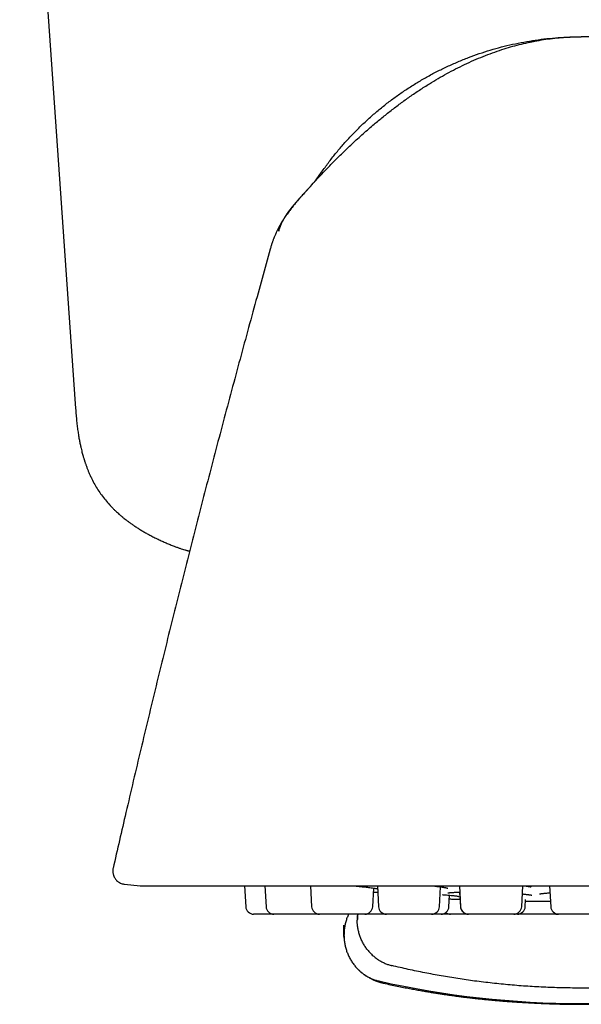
# Model space of a CAD drawing. Header units: millimetres. Extents: x 8 to 692, y 12 to 803.
# Tile 4 of 66: x 371 to 393, y 288 to 326. Entities that reach past the tile are written whole.
import ezdxf

# ---------------------------------------------------------------- set-up
doc = ezdxf.new("R2010")
doc.units = ezdxf.units.MM

msp = doc.modelspace()

# ---------------------------------------------------------------- linework, layer by layer
at = {"color": 7, "linetype": 'Continuous', "lineweight": 30}
for p, q in [((371.383, 341.15), (373.503, 310.829)), ((392.681, 324.939), (392.681, 324.939)), ((392.681, 324.939), (392.681, 324.939)), ((392.681, 324.939), (392.681, 324.939)), ((382.374, 319.221), (382.374, 319.221)), ((374.925, 293.385), (374.926, 293.385)), ((375.361, 292.776), (375.952, 292.714)), ((375.984, 292.712), (392.681, 292.712)), ((379.914, 292.712), (379.955, 291.923)), ((380.683, 292.712), (380.724, 291.923)), ((382.412, 292.712), (382.453, 291.923)), ((384.77, 291.923), (384.807, 292.627)), ((384.947, 292.712), (384.988, 291.923)), ((387.305, 291.923), (387.345, 292.677)), ((388.062, 292.712), (388.103, 291.923)), ((390.421, 291.923), (390.462, 292.712)), ((391.481, 292.712), (391.523, 291.923)), ((392.681, 292.712), (409.379, 292.712)), ((387.663, 291.923), (387.686, 292.358)), ((388.066, 292.475), (388.095, 291.923)), ((390.556, 291.923), (390.57, 292.193)), ((390.917, 292.131), (391.512, 292.131)), ((381.973, 291.639), (380.255, 291.639)), ((382.231, 291.639), (380.513, 291.639)), ((382.742, 291.639), (381.024, 291.639)), ((383.494, 291.639), (381.776, 291.639)), ((382.742, 291.639), (382.747, 291.639)), ((384.471, 291.639), (382.753, 291.639)), ((385.65, 291.639), (383.932, 291.639)), ((385.838, 291.639), (384.12, 291.639)), ((387.006, 291.639), (385.288, 291.639)), ((387.364, 291.639), (385.646, 291.639)), ((388.507, 291.639), (386.789, 291.639)), ((389.445, 291.639), (387.727, 291.639)), ((388.399, 291.639), (388.395, 291.639)), ((390.121, 291.639), (388.403, 291.639)), ((388.54, 291.639), (388.536, 291.639)), ((390.256, 291.639), (388.538, 291.639)), ((388.65, 291.639), (388.646, 291.639)), ((389.471, 291.639), (389.467, 291.639)), ((389.729, 291.639), (389.725, 291.639)), ((389.8, 291.639), (389.796, 291.639)), ((389.865, 291.639), (389.861, 291.639)), ((391.718, 291.639), (390, 291.639)), ((390.056, 291.639), (390.052, 291.639)), ((391.811, 291.639), (391.817, 291.639)), ((393.54, 291.639), (391.822, 291.639)), ((383.681, 290.846), (383.681, 291.219)), ((384.194, 291.442), (384.193, 291.44)), ((383.681, 290.789), (383.681, 290.848)), ((383.681, 290.789), (383.681, 290.783)), ((383.681, 290.783), (383.681, 290.751)), ((383.681, 290.751), (383.681, 290.75)), ((392.681, 288.218), (392.681, 288.218))]:
    msp.add_line(p, q, dxfattribs=at)
at = {"color": 7, "linetype": 'Continuous', "lineweight": 30, "flags": 128}
msp.add_lwpolyline([(391.718, 291.639), (391.756, 291.641), (391.77, 291.644)], dxfattribs=at)
at = {"color": 7, "linetype": 'Continuous', "lineweight": 30}
for centre, radius, start, end in [((375.984, 293.012), 0.3, 264, 270), ((380.255, 291.939), 0.3, 183, 270), ((381.024, 291.939), 0.3, 183, 270), ((382.753, 291.939), 0.3, 183, 270), ((384.471, 291.939), 0.3, 270, 357), ((385.288, 291.939), 0.3, 183, 270), ((387.006, 291.939), 0.3, 270, 357), ((387.364, 291.939), 0.3, 270, 357), ((388.395, 291.939), 0.3, 183, 270), ((388.403, 291.939), 0.3, 183, 270), ((390.121, 291.939), 0.3, 270, 357), ((390.256, 291.939), 0.3, 270, 357), ((392.682, 422.119), 130, 269.06787, 269.21585), ((390.917, 293.131), 1, 269.2159, 270), ((391.822, 291.939), 0.3, 183, 270), ((387.727, 291.939), 0.3, 232.6736, 270), ((392.681, 323.215), 34.966, 257.3053, 270), ((392.681, 323.215), 34.966, 270, 282.6947)]:
    msp.add_arc(centre, radius, start, end, dxfattribs=at)
for points, knots in [([(382.373, 319.22), (382.498, 319.359), (382.75, 319.635), (383.138, 320.041), (383.535, 320.44), (383.94, 320.831), (384.354, 321.212), (384.748, 321.557), (385.12, 321.866), (385.467, 322.142), (385.82, 322.409), (386.181, 322.669), (386.548, 322.918), (386.905, 323.147), (387.249, 323.354), (387.579, 323.541), (387.915, 323.719), (388.256, 323.888), (388.602, 324.047), (388.954, 324.194), (389.31, 324.33), (389.658, 324.45), (389.998, 324.554), (390.329, 324.644), (390.662, 324.722), (390.999, 324.789), (391.335, 324.844), (391.672, 324.886), (392.007, 324.916), (392.344, 324.935), (392.569, 324.938), (392.681, 324.939)], [0, 0, 0, 0, 0.0466642, 0.0933318, 0.14001, 0.1866981, 0.2333826, 0.2800544, 0.3167147, 0.3533675, 0.3900179, 0.4266737, 0.4633385, 0.5000055, 0.5312555, 0.5625063, 0.5937603, 0.6250135, 0.6562628, 0.6875095, 0.7187588, 0.7500127, 0.778015, 0.8060135, 0.8340086, 0.8620039, 0.8900027, 0.9175028, 0.9450025, 0.9725013, 1, 1, 1, 1]), ([(382.63, 319.501), (382.647, 319.527), (382.742, 319.676), (382.928, 319.94), (383.189, 320.291), (383.464, 320.632), (383.75, 320.963), (384.049, 321.283), (384.359, 321.592), (384.68, 321.889), (385.012, 322.174), (385.354, 322.448), (385.706, 322.708), (386.067, 322.956), (386.437, 323.19), (386.815, 323.411), (387.201, 323.618), (387.594, 323.81), (387.994, 323.988), (388.4, 324.152), (388.811, 324.301), (389.228, 324.434), (389.65, 324.553), (390.075, 324.655), (390.504, 324.742), (390.936, 324.814), (391.37, 324.87), (391.806, 324.909), (392.135, 324.93), (392.318, 324.933), (392.355, 324.933)], [0, 0, 0, 0, 0.007949, 0.045738, 0.083528, 0.121318, 0.159107, 0.196894, 0.234681, 0.272468, 0.310254, 0.348041, 0.385827, 0.423613, 0.461397, 0.499182, 0.536966, 0.574751, 0.612537, 0.650322, 0.688108, 0.725893, 0.763679, 0.801466, 0.839255, 0.877044, 0.914834, 0.952623, 0.990413, 1, 1, 1, 1]), ([(390.767, 324.741), (390.791, 324.746), (390.837, 324.757), (390.883, 324.765), (390.906, 324.768)], [0, 0, 0, 0, 0.522816, 1, 1, 1, 1]), ([(392.346, 324.933), (392.346, 324.933), (392.362, 324.933), (392.388, 324.934), (392.427, 324.935), (392.462, 324.936), (392.497, 324.937), (392.529, 324.938), (392.56, 324.938), (392.588, 324.939), (392.609, 324.939), (392.619, 324.939), (392.62, 324.939)], [0, 0, 0, 0, 0.002398, 0.088971, 0.18513, 0.291125, 0.407146, 0.533334, 0.667274, 0.811214, 0.96522, 1, 1, 1, 1]), ([(402.99, 319.22), (402.864, 319.359), (402.612, 319.635), (402.224, 320.041), (401.828, 320.44), (401.423, 320.831), (401.008, 321.212), (400.614, 321.557), (400.243, 321.866), (399.896, 322.142), (399.542, 322.409), (399.182, 322.669), (398.814, 322.918), (398.458, 323.147), (398.114, 323.354), (397.783, 323.541), (397.448, 323.719), (397.106, 323.888), (396.76, 324.047), (396.409, 324.194), (396.052, 324.33), (395.704, 324.45), (395.364, 324.554), (395.033, 324.644), (394.7, 324.722), (394.364, 324.789), (394.027, 324.844), (393.691, 324.886), (393.355, 324.916), (393.018, 324.935), (392.794, 324.938), (392.681, 324.939)], [0, 0, 0, 0, 0.046664, 0.093332, 0.14001, 0.186698, 0.233383, 0.280054, 0.316715, 0.353368, 0.390018, 0.426674, 0.463338, 0.500005, 0.531255, 0.562506, 0.59376, 0.625013, 0.656263, 0.687509, 0.718759, 0.750013, 0.778015, 0.806013, 0.834009, 0.862004, 0.890003, 0.917503, 0.945003, 0.972501, 1, 1, 1, 1]), ([(382.614, 319.483), (382.615, 319.485), (382.619, 319.491), (382.626, 319.502), (382.637, 319.518), (382.648, 319.535), (382.659, 319.551), (382.671, 319.569), (382.682, 319.586), (382.69, 319.599), (382.698, 319.61), (382.706, 319.623), (382.716, 319.637), (382.725, 319.651), (382.734, 319.664), (382.741, 319.676), (382.749, 319.687), (382.755, 319.697), (382.761, 319.706), (382.765, 319.714), (382.769, 319.72), (382.771, 319.725), (382.773, 319.729), (382.774, 319.731), (382.774, 319.732), (382.773, 319.732), (382.771, 319.73), (382.768, 319.727), (382.763, 319.721), (382.755, 319.711), (382.745, 319.697), (382.733, 319.681), (382.719, 319.661), (382.706, 319.643), (382.695, 319.628), (382.688, 319.617), (382.68, 319.606), (382.672, 319.595), (382.664, 319.583), (382.656, 319.572), (382.65, 319.564), (382.646, 319.558), (382.643, 319.554), (382.641, 319.55), (382.637, 319.545), (382.631, 319.537), (382.625, 319.527), (382.617, 319.517), (382.61, 319.505), (382.602, 319.494), (382.594, 319.483), (382.586, 319.472), (382.579, 319.461), (382.572, 319.451), (382.565, 319.441), (382.559, 319.431), (382.553, 319.422), (382.547, 319.414), (382.542, 319.407), (382.54, 319.403), (382.539, 319.402)], [0, 0, 0, 0, 0.0016198, 0.0053446, 0.0080066, 0.010456, 0.013198, 0.0161707, 0.0190483, 0.0225683, 0.0259386, 0.0299072, 0.0377111, 0.047278, 0.0586567, 0.0718757, 0.0869533, 0.1049891, 0.1251392, 0.1474108, 0.1718091, 0.1983382, 0.2270011, 0.2559828, 0.2856427, 0.3142811, 0.3418887, 0.3684676, 0.4061201, 0.4415091, 0.4746459, 0.5055442, 0.5342211, 0.560698, 0.5706576, 0.580273, 0.5895466, 0.5984808, 0.6070786, 0.6147443, 0.6204165, 0.6245767, 0.6275027, 0.6304116, 0.6334465, 0.6432268, 0.6541309, 0.6661631, 0.6840495, 0.7039694, 0.7259267, 0.7499242, 0.7765166, 0.8052373, 0.8360875, 0.8690685, 0.9041811, 0.9414259, 0.9808036, 1, 1, 1, 1]), ([(382.373, 319.221), (382.372, 319.22), (382.368, 319.215), (382.356, 319.202), (382.339, 319.183), (382.322, 319.164), (382.306, 319.147), (382.292, 319.131), (382.279, 319.117), (382.269, 319.106), (382.261, 319.098), (382.251, 319.087), (382.24, 319.074), (382.226, 319.06), (382.211, 319.042), (382.191, 319.021), (382.167, 318.994), (382.139, 318.963), (382.112, 318.933), (382.089, 318.908), (382.07, 318.886), (382.048, 318.861), (382.019, 318.829), (381.985, 318.789), (381.944, 318.741), (381.899, 318.689), (381.853, 318.634), (381.806, 318.578), (381.759, 318.52), (381.708, 318.457), (381.655, 318.388), (381.599, 318.314), (381.548, 318.245), (381.503, 318.183), (381.466, 318.13), (381.436, 318.084), (381.411, 318.047), (381.388, 318.012), (381.365, 317.976), (381.34, 317.935), (381.314, 317.892), (381.286, 317.845), (381.254, 317.789), (381.218, 317.723), (381.178, 317.647), (381.135, 317.56), (381.091, 317.463), (381.055, 317.38), (381.035, 317.329), (381.029, 317.314)], [0, 0, 0, 0, 0.000804, 0.006301, 0.019353, 0.036091, 0.057074, 0.082583, 0.112775, 0.147745, 0.177478, 0.204395, 0.228368, 0.249489, 0.267891, 0.287378, 0.30359, 0.317648, 0.331225, 0.339342, 0.348166, 0.358402, 0.371004, 0.387048, 0.406179, 0.428507, 0.450116, 0.473785, 0.49702, 0.519411, 0.548156, 0.575937, 0.603126, 0.626268, 0.647549, 0.665159, 0.679103, 0.690947, 0.70513, 0.721972, 0.737399, 0.757446, 0.782226, 0.811809, 0.846254, 0.885619, 0.929961, 0.979334, 1, 1, 1, 1]), ([(382.373, 319.221), (382.373, 319.221), (382.373, 319.221), (382.373, 319.22), (382.373, 319.22), (382.373, 319.22)], [0, 0, 0, 0, 0.1455729, 0.5970173, 1, 1, 1, 1]), ([(382.374, 319.221), (382.374, 319.221), (382.374, 319.221), (382.374, 319.221), (382.374, 319.221), (382.374, 319.221), (382.374, 319.221), (382.374, 319.221), (382.374, 319.221), (382.374, 319.221), (382.374, 319.221), (382.374, 319.222), (382.374, 319.222)], [0, 0, 0, 0, 0.083001, 0.288281, 0.500712, 0.556143, 0.598998, 0.641853, 0.684708, 0.727564, 0.770419, 1, 1, 1, 1]), ([(382.197, 319.027), (382.179, 319.008), (382.14, 318.965), (382.077, 318.897), (382.007, 318.82), (381.943, 318.75), (381.886, 318.686), (381.837, 318.63), (381.787, 318.571), (381.738, 318.513), (381.693, 318.458), (381.654, 318.408), (381.62, 318.364), (381.593, 318.328), (381.572, 318.3), (381.555, 318.276), (381.539, 318.254), (381.525, 318.232), (381.511, 318.213), (381.499, 318.194), (381.487, 318.176), (381.476, 318.159), (381.465, 318.142), (381.455, 318.126), (381.445, 318.111), (381.436, 318.096), (381.428, 318.082), (381.42, 318.066), (381.413, 318.054), (381.41, 318.046), (381.411, 318.046), (381.411, 318.046)], [0, 0, 0, 0, 0.036003, 0.081311, 0.129084, 0.179014, 0.212846, 0.247558, 0.283129, 0.31941, 0.352671, 0.381205, 0.407928, 0.428622, 0.443818, 0.456958, 0.468912, 0.481626, 0.496793, 0.515359, 0.537846, 0.56455, 0.595646, 0.631241, 0.671407, 0.716191, 0.765625, 0.817147, 0.895777, 0.969755, 1, 1, 1, 1]), ([(382.149, 318.97), (382.129, 318.947), (382.104, 318.92), (382.08, 318.892), (382.076, 318.887)], [0, 0, 0, 0, 0.832202, 1, 1, 1, 1]), ([(381.205, 317.558), (381.213, 317.587), (381.232, 317.648), (381.268, 317.744), (381.313, 317.85), (381.37, 317.965), (381.429, 318.07), (381.472, 318.135), (381.489, 318.16)], [0, 0, 0, 0, 0.134253, 0.28729, 0.459771, 0.651614, 0.863047, 1, 1, 1, 1]), ([(381.511, 318.198), (381.511, 318.198), (381.511, 318.199), (381.51, 318.198), (381.508, 318.195), (381.505, 318.191), (381.502, 318.185), (381.497, 318.178), (381.492, 318.172), (381.488, 318.166), (381.486, 318.162), (381.484, 318.159), (381.483, 318.157), (381.482, 318.156), (381.481, 318.155), (381.481, 318.154), (381.48, 318.153), (381.478, 318.151), (381.477, 318.149), (381.476, 318.147), (381.474, 318.145), (381.473, 318.142), (381.471, 318.14), (381.47, 318.139), (381.47, 318.138), (381.469, 318.137), (381.469, 318.138), (381.469, 318.138)], [0, 0, 0, 0, 0.037916, 0.187318, 0.317007, 0.427065, 0.517613, 0.580996, 0.629862, 0.648974, 0.662927, 0.667771, 0.671367, 0.672808, 0.67411, 0.675387, 0.676758, 0.680126, 0.687476, 0.698035, 0.717387, 0.742908, 0.78664, 0.841528, 0.907606, 0.994918, 1, 1, 1, 1]), ([(381.292, 317.822), (381.292, 317.822), (381.292, 317.822), (381.291, 317.821), (381.29, 317.817), (381.287, 317.812), (381.284, 317.805), (381.28, 317.797), (381.277, 317.787), (381.273, 317.779), (381.27, 317.772), (381.267, 317.764), (381.263, 317.754), (381.259, 317.745), (381.253, 317.73), (381.246, 317.71), (381.238, 317.688), (381.231, 317.669), (381.226, 317.653), (381.22, 317.636), (381.214, 317.622), (381.207, 317.611), (381.201, 317.604), (381.197, 317.601), (381.195, 317.603), (381.196, 317.608), (381.199, 317.617), (381.204, 317.629), (381.21, 317.643), (381.215, 317.655), (381.22, 317.666), (381.225, 317.677), (381.229, 317.688), (381.233, 317.697), (381.237, 317.707), (381.24, 317.716), (381.244, 317.724), (381.247, 317.731), (381.249, 317.737), (381.252, 317.743), (381.257, 317.755), (381.265, 317.77), (381.275, 317.792), (381.284, 317.81), (381.29, 317.823), (381.297, 317.837), (381.304, 317.851), (381.31, 317.862), (381.314, 317.869), (381.316, 317.873), (381.317, 317.875), (381.317, 317.876), (381.318, 317.876), (381.318, 317.878), (381.319, 317.879), (381.321, 317.883), (381.323, 317.887), (381.326, 317.893), (381.33, 317.9), (381.334, 317.907), (381.338, 317.915), (381.341, 317.922), (381.345, 317.93), (381.349, 317.936), (381.351, 317.941), (381.353, 317.946), (381.355, 317.95), (381.357, 317.955), (381.359, 317.958), (381.361, 317.961), (381.362, 317.964), (381.362, 317.965), (381.362, 317.966), (381.362, 317.966), (381.361, 317.965), (381.361, 317.965)], [0, 0, 0, 0, 0.0117985, 0.0315444, 0.048797, 0.063565, 0.0758632, 0.0858566, 0.0933889, 0.0963993, 0.0988188, 0.1007362, 0.1024705, 0.1050872, 0.1088418, 0.1192334, 0.1315257, 0.1456896, 0.1617976, 0.1798996, 0.2087539, 0.2389427, 0.2702166, 0.3025934, 0.3360864, 0.3688418, 0.4026108, 0.4373635, 0.470807, 0.5015089, 0.5294687, 0.5546879, 0.5771697, 0.5969172, 0.613934, 0.6282248, 0.6397966, 0.6466982, 0.6520866, 0.6559813, 0.6589175, 0.6690681, 0.6769197, 0.6801246, 0.6829682, 0.6855932, 0.6881779, 0.6909077, 0.6923801, 0.69315, 0.6933343, 0.6935064, 0.6936756, 0.6938518, 0.6942563, 0.6947694, 0.6971378, 0.7008908, 0.7081265, 0.717944, 0.7303562, 0.7453681, 0.7629823, 0.7831996, 0.7959212, 0.809493, 0.8239148, 0.8392208, 0.856455, 0.8761111, 0.8981926, 0.9252249, 0.9551875, 0.9880853, 1, 1, 1, 1]), ([(381.204, 317.557), (381.206, 317.565), (381.21, 317.579), (381.217, 317.6), (381.223, 317.619), (381.228, 317.635), (381.232, 317.647), (381.235, 317.658), (381.239, 317.668), (381.243, 317.68), (381.247, 317.69), (381.25, 317.699), (381.254, 317.709), (381.257, 317.72), (381.264, 317.738), (381.272, 317.762), (381.28, 317.785), (381.286, 317.8), (381.289, 317.81), (381.291, 317.816), (381.292, 317.82), (381.292, 317.821), (381.293, 317.822)], [0, 0, 0, 0, 0.06067, 0.110227, 0.148872, 0.16859, 0.183955, 0.193287, 0.200725, 0.209048, 0.218743, 0.228846, 0.241645, 0.271818, 0.309401, 0.417549, 0.53432, 0.660043, 0.739898, 0.823141, 0.909825, 1, 1, 1, 1]), ([(381.027, 317.314), (381.024, 317.306), (381.014, 317.283), (380.999, 317.244), (380.982, 317.197), (380.967, 317.154), (380.953, 317.115), (380.943, 317.082), (380.932, 317.049), (380.921, 317.015), (380.911, 316.98), (380.897, 316.933), (380.887, 316.898), (380.88, 316.875)], [0, 0, 0, 0, 0.097638, 0.251409, 0.390545, 0.512723, 0.580331, 0.641923, 0.699359, 0.755532, 0.812744, 0.872329, 1, 1, 1, 1]), ([(380.886, 316.877), (380.679, 316.133), (380.251, 314.595), (379.616, 312.261), (378.979, 309.875), (378.355, 307.485), (377.741, 305.093), (377.14, 302.697), (376.551, 300.299), (375.974, 297.898), (375.431, 295.593), (375.087, 294.088), (374.926, 293.385)], [0, 0, 0, 0, 0.09559, 0.197465, 0.299345, 0.401228, 0.503115, 0.605006, 0.706902, 0.808801, 0.910705, 1, 1, 1, 1]), ([(373.501, 310.829), (373.507, 310.746), (373.519, 310.586), (373.541, 310.354), (373.565, 310.138), (373.592, 309.939), (373.621, 309.756), (373.651, 309.591), (373.68, 309.448), (373.707, 309.326), (373.732, 309.223), (373.755, 309.134), (373.776, 309.058), (373.794, 308.994), (373.809, 308.944), (373.821, 308.907), (373.828, 308.882), (373.834, 308.865), (373.839, 308.85), (373.846, 308.829), (373.855, 308.799), (373.869, 308.759), (373.885, 308.712), (373.903, 308.662), (373.928, 308.593), (373.963, 308.505), (374.008, 308.395), (374.059, 308.278), (374.132, 308.127), (374.227, 307.947), (374.349, 307.743), (374.483, 307.546), (374.629, 307.356), (374.759, 307.207), (374.865, 307.094), (374.943, 307.016), (375.018, 306.944), (375.086, 306.881), (375.144, 306.829), (375.19, 306.789), (375.224, 306.76), (375.248, 306.74), (375.268, 306.723), (375.289, 306.706), (375.315, 306.685), (375.36, 306.649), (375.423, 306.599), (375.506, 306.536), (375.599, 306.469), (375.701, 306.397), (375.811, 306.323), (375.931, 306.248), (376.056, 306.172), (376.185, 306.097), (376.324, 306.021), (376.472, 305.944), (376.629, 305.867), (376.784, 305.794), (376.938, 305.726), (377.089, 305.663), (377.228, 305.609), (377.351, 305.563), (377.456, 305.526), (377.552, 305.495), (377.625, 305.473), (377.679, 305.457), (377.713, 305.447), (377.738, 305.44), (377.755, 305.436), (377.767, 305.433), (377.784, 305.428), (377.804, 305.423), (377.82, 305.419), (377.827, 305.417)], [0, 0, 0, 0, 0.033009, 0.064023, 0.092928, 0.119678, 0.144232, 0.166563, 0.186651, 0.202377, 0.21637, 0.228625, 0.239139, 0.247907, 0.254928, 0.259936, 0.263393, 0.265302, 0.267099, 0.269951, 0.273861, 0.279819, 0.28658, 0.293733, 0.301278, 0.315734, 0.331458, 0.348451, 0.366706, 0.398146, 0.429744, 0.461371, 0.493096, 0.525019, 0.539984, 0.554976, 0.569091, 0.581347, 0.591726, 0.600217, 0.605558, 0.609726, 0.612723, 0.615926, 0.620471, 0.626357, 0.63882, 0.652727, 0.667986, 0.684573, 0.702451, 0.721215, 0.741035, 0.761011, 0.780881, 0.804338, 0.827506, 0.850298, 0.872639, 0.894479, 0.915654, 0.932154, 0.94709, 0.960573, 0.972712, 0.97831, 0.983459, 0.987197, 0.989279, 0.990469, 0.992693, 0.996908, 1, 1, 1, 1]), ([(374.926, 293.389), (374.922, 293.368), (374.914, 293.326), (374.912, 293.264), (374.916, 293.206), (374.926, 293.154), (374.94, 293.109), (374.955, 293.072), (374.97, 293.04), (374.99, 293.006), (375.018, 292.965), (375.061, 292.916), (375.114, 292.871), (375.173, 292.833), (375.236, 292.804), (375.3, 292.784), (375.343, 292.779), (375.362, 292.777)], [0, 0, 0, 0, 0.076912, 0.150162, 0.218444, 0.280657, 0.33595, 0.383713, 0.423543, 0.46035, 0.522214, 0.59898, 0.689667, 0.765765, 0.847488, 0.933348, 1, 1, 1, 1]), ([(384.05, 292.712), (384.062, 292.711), (384.113, 292.707), (384.201, 292.698), (384.312, 292.687), (384.419, 292.676), (384.521, 292.664), (384.618, 292.653), (384.708, 292.641), (384.784, 292.631), (384.847, 292.622), (384.896, 292.614), (384.931, 292.608), (384.948, 292.605), (384.952, 292.604)], [0, 0, 0, 0, 0.02947, 0.130963, 0.232864, 0.335248, 0.438166, 0.541643, 0.645692, 0.750318, 0.829181, 0.905778, 0.976388, 1, 1, 1, 1]), ([(387.055, 292.712), (387.077, 292.71), (387.13, 292.704), (387.206, 292.695), (387.281, 292.686), (387.346, 292.677), (387.402, 292.668), (387.449, 292.661), (387.491, 292.653), (387.529, 292.646), (387.564, 292.639), (387.59, 292.633), (387.607, 292.628), (387.618, 292.625), (387.625, 292.623), (387.625, 292.623), (387.625, 292.623)], [0, 0, 0, 0, 0.071899, 0.172545, 0.26652, 0.35385, 0.434561, 0.508675, 0.577094, 0.648602, 0.725443, 0.805484, 0.852853, 0.900497, 0.953944, 1, 1, 1, 1]), ([(390.559, 292.712), (390.565, 292.712), (390.579, 292.709), (390.6, 292.706), (390.623, 292.702), (390.647, 292.698), (390.672, 292.694), (390.699, 292.688), (390.725, 292.683), (390.746, 292.678), (390.761, 292.673), (390.771, 292.67), (390.777, 292.668), (390.779, 292.667), (390.778, 292.668), (390.778, 292.668)], [0, 0, 0, 0, 0.049722, 0.117542, 0.180171, 0.252554, 0.341322, 0.446388, 0.564201, 0.674047, 0.772531, 0.845984, 0.918568, 0.999461, 1, 1, 1, 1]), ([(384.815, 292.471), (384.815, 292.471), (384.814, 292.47), (384.819, 292.471), (384.83, 292.472), (384.85, 292.474), (384.875, 292.475), (384.904, 292.477), (384.932, 292.478), (384.952, 292.478), (384.959, 292.478)], [0, 0, 0, 0, 0.016494, 0.14235, 0.290591, 0.461498, 0.6047, 0.758161, 0.914316, 1, 1, 1, 1]), ([(387.407, 292.382), (387.433, 292.38), (387.492, 292.375), (387.576, 292.368), (387.662, 292.361), (387.735, 292.354), (387.796, 292.348), (387.846, 292.342), (387.892, 292.337), (387.933, 292.332), (387.969, 292.327), (387.997, 292.322), (388.015, 292.319), (388.025, 292.317), (388.029, 292.316), (388.032, 292.315), (388.031, 292.315), (388.031, 292.315)], [0, 0, 0, 0, 0.076652, 0.174186, 0.272544, 0.3717341, 0.4466868, 0.5221219, 0.5978263, 0.6694349, 0.7559176, 0.8321051, 0.8977173, 0.9399887, 0.9763721, 0.992375, 1, 1, 1, 1]), ([(387.618, 292.445), (387.618, 292.446), (387.619, 292.446), (387.631, 292.448), (387.652, 292.451), (387.679, 292.454), (387.713, 292.458), (387.757, 292.461), (387.812, 292.465), (387.877, 292.469), (387.954, 292.472), (388.02, 292.474), (388.063, 292.475), (388.075, 292.475)], [0, 0, 0, 0, 0.070781, 0.147855, 0.222912, 0.305522, 0.395978, 0.494378, 0.600343, 0.713715, 0.833397, 0.953477, 1, 1, 1, 1]), ([(390.446, 292.406), (390.45, 292.406), (390.479, 292.403), (390.53, 292.398), (390.595, 292.392), (390.651, 292.385), (390.697, 292.379), (390.737, 292.373), (390.765, 292.368), (390.786, 292.364), (390.796, 292.361), (390.801, 292.36), (390.8, 292.36), (390.8, 292.36)], [0, 0, 0, 0, 0.02168, 0.145074, 0.281996, 0.406757, 0.519351, 0.628318, 0.746901, 0.826268, 0.911555, 0.971895, 1, 1, 1, 1]), ([(391.096, 292.407), (391.096, 292.407), (391.095, 292.406), (391.099, 292.407), (391.109, 292.41), (391.127, 292.413), (391.149, 292.417), (391.18, 292.421), (391.222, 292.427), (391.27, 292.432), (391.323, 292.437), (391.38, 292.442), (391.438, 292.446), (391.479, 292.449), (391.495, 292.45)], [0, 0, 0, 0, 0.0048095, 0.0885432, 0.1663367, 0.2402407, 0.3135828, 0.4105624, 0.5107068, 0.6236986, 0.7171154, 0.8179146, 0.926046, 1, 1, 1, 1]), ([(387.679, 292.216), (387.706, 292.215), (387.78, 292.213), (387.91, 292.208), (388.018, 292.204), (388.076, 292.202), (388.08, 292.202)], [0, 0, 0, 0, 0.217004, 0.593608, 0.967252, 1, 1, 1, 1]), ([(383.857, 291.639), (383.845, 291.615), (383.812, 291.544), (383.769, 291.424), (383.729, 291.279), (383.701, 291.134), (383.684, 290.99), (383.682, 290.895), (383.681, 290.848)], [0, 0, 0, 0, 0.099232, 0.285201, 0.468946, 0.64975, 0.826959, 1, 1, 1, 1]), ([(384.194, 291.639), (384.191, 291.617), (384.183, 291.548), (384.182, 291.478), (384.181, 291.431)], [0, 0, 0, 0, 0.321394, 1, 1, 1, 1]), ([(384.206, 291.639), (384.203, 291.621), (384.195, 291.556), (384.194, 291.49), (384.194, 291.442)], [0, 0, 0, 0, 0.268743, 1, 1, 1, 1]), ([(390.112, 291.639), (390.112, 291.639), (390.111, 291.639), (390.104, 291.639), (390.092, 291.639), (390.08, 291.639), (390.074, 291.639)], [0, 0, 0, 0, 0.251553, 0.501113, 0.750115, 1, 1, 1, 1]), ([(390.952, 291.639), (390.925, 291.639), (390.871, 291.639), (390.791, 291.639), (390.713, 291.639), (390.634, 291.639), (390.556, 291.639), (390.48, 291.639), (390.409, 291.639), (390.344, 291.639), (390.285, 291.639), (390.239, 291.639), (390.203, 291.639), (390.177, 291.639), (390.146, 291.639), (390.118, 291.639), (390.097, 291.639), (390.095, 291.639), (390.093, 291.639)], [0, 0, 0, 0, 0.060121, 0.1198, 0.179578, 0.239993, 0.305195, 0.369808, 0.43452, 0.500019, 0.565222, 0.629834, 0.672933, 0.71628, 0.760077, 0.84009, 0.919638, 1, 1, 1, 1]), ([(391.811, 291.639), (391.811, 291.639), (391.81, 291.639), (391.802, 291.639), (391.79, 291.639), (391.773, 291.639), (391.749, 291.639), (391.716, 291.639), (391.672, 291.639), (391.62, 291.639), (391.561, 291.639), (391.496, 291.639), (391.433, 291.639), (391.379, 291.639), (391.348, 291.639), (391.335, 291.639)], [0, 0, 0, 0, 0.0683239, 0.1361067, 0.2037377, 0.2716087, 0.3401075, 0.432499, 0.5240551, 0.6157523, 0.7085632, 0.8009551, 0.8925111, 0.9535816, 1, 1, 1, 1]), ([(383.681, 291.115), (383.681, 291.097), (383.681, 291.058), (383.681, 291.005), (383.681, 290.952), (383.681, 290.901), (383.681, 290.867), (383.681, 290.849), (383.681, 290.848)], [0, 0, 0, 0, 0.186137, 0.397877, 0.613194, 0.797996, 0.990024, 1, 1, 1, 1]), ([(384.19, 291.437), (384.188, 291.434), (384.182, 291.426), (384.182, 291.418), (384.181, 291.414)], [0, 0, 0, 0, 0.395754, 1, 1, 1, 1]), ([(384.551, 290.315), (384.521, 290.356), (384.461, 290.44), (384.386, 290.574), (384.321, 290.713), (384.269, 290.855), (384.229, 291), (384.201, 291.145), (384.185, 291.283), (384.183, 291.372), (384.182, 291.414)], [0, 0, 0, 0, 0.130273, 0.260634, 0.390532, 0.519419, 0.646765, 0.772073, 0.89489, 1, 1, 1, 1]), ([(383.681, 290.848), (383.682, 290.801), (383.684, 290.705), (383.701, 290.562), (383.729, 290.417), (383.769, 290.272), (383.821, 290.129), (383.886, 289.991), (383.961, 289.857), (384.021, 289.773), (384.051, 289.732)], [0, 0, 0, 0, 0.1181763, 0.2391996, 0.3626777, 0.4881647, 0.6151703, 0.7431718, 0.8716291, 1, 1, 1, 1]), ([(383.681, 290.75), (383.683, 290.725), (383.685, 290.698), (383.69, 290.671), (383.691, 290.67)], [0, 0, 0, 0, 0.9448956, 1, 1, 1, 1]), ([(384.551, 290.315), (384.582, 290.275), (384.645, 290.195), (384.752, 290.088), (384.866, 289.99), (384.986, 289.905), (385.11, 289.831), (385.238, 289.771), (385.366, 289.721), (385.454, 289.698), (385.497, 289.686)], [0, 0, 0, 0, 0.1319038, 0.2626546, 0.3917757, 0.5188408, 0.6434792, 0.765379, 0.8842857, 1, 1, 1, 1]), ([(384.051, 289.732), (384.082, 289.692), (384.145, 289.612), (384.252, 289.504), (384.366, 289.407), (384.486, 289.322), (384.61, 289.248), (384.737, 289.187), (384.866, 289.138), (384.954, 289.115), (384.997, 289.103)], [0, 0, 0, 0, 0.131904, 0.262655, 0.391776, 0.518841, 0.643479, 0.765379, 0.884286, 1, 1, 1, 1]), ([(392.681, 288.834), (392.456, 288.835), (392.006, 288.838), (391.33, 288.861), (390.655, 288.898), (389.98, 288.95), (389.307, 289.018), (388.647, 289.098), (388.002, 289.191), (387.372, 289.294), (386.744, 289.412), (386.119, 289.541), (385.704, 289.638), (385.497, 289.686)], [0, 0, 0, 0, 0.093098, 0.18629, 0.279559, 0.372891, 0.466269, 0.55968, 0.647768, 0.735857, 0.823934, 0.911986, 1, 1, 1, 1]), ([(399.865, 289.686), (399.645, 289.635), (399.206, 289.532), (398.542, 289.397), (397.876, 289.274), (397.207, 289.167), (396.536, 289.075), (395.876, 288.998), (395.228, 288.937), (394.591, 288.891), (393.955, 288.858), (393.318, 288.838), (392.893, 288.835), (392.681, 288.834)], [0, 0, 0, 0, 0.093349, 0.18674, 0.280158, 0.373587, 0.46701, 0.560413, 0.648446, 0.736434, 0.824365, 0.912224, 1, 1, 1, 1]), ([(384.205, 289.553), (384.211, 289.547), (384.224, 289.534), (384.249, 289.51), (384.28, 289.482), (384.316, 289.45), (384.36, 289.413), (384.402, 289.38), (384.436, 289.355), (384.464, 289.335), (384.491, 289.316), (384.523, 289.295), (384.56, 289.272), (384.607, 289.244), (384.655, 289.217), (384.7, 289.194), (384.734, 289.177), (384.762, 289.163), (384.789, 289.151), (384.818, 289.139), (384.845, 289.127), (384.869, 289.117), (384.89, 289.109), (384.912, 289.101), (384.935, 289.092), (384.96, 289.083), (384.99, 289.073), (385.025, 289.061), (385.066, 289.048), (385.114, 289.035), (385.147, 289.026), (385.165, 289.021)], [0, 0, 0, 0, 0.042948, 0.082217, 0.118273, 0.151681, 0.186763, 0.217435, 0.242205, 0.26559, 0.290318, 0.316473, 0.360709, 0.409554, 0.463212, 0.504945, 0.538939, 0.564865, 0.59113, 0.620534, 0.653083, 0.674069, 0.696133, 0.71928, 0.743513, 0.76959, 0.801822, 0.84093, 0.88696, 0.939965, 1, 1, 1, 1]), ([(385.184, 289.018), (385.167, 289.022), (385.124, 289.031), (385.062, 289.058), (385.019, 289.088), (384.997, 289.103)], [0, 0, 0, 0, 0.247473, 0.62495, 1, 1, 1, 1]), ([(385.183, 289.017), (385.271, 288.998), (385.444, 288.961), (385.696, 288.908), (385.937, 288.86), (386.165, 288.817), (386.381, 288.777), (386.582, 288.741), (386.771, 288.708), (386.948, 288.679), (387.119, 288.651), (387.284, 288.625), (387.442, 288.601), (387.583, 288.581), (387.711, 288.562), (387.824, 288.547), (387.922, 288.533), (388.003, 288.523), (388.067, 288.514), (388.114, 288.508), (388.144, 288.504), (388.166, 288.502), (388.189, 288.499), (388.223, 288.494), (388.266, 288.489), (388.319, 288.483), (388.384, 288.475), (388.464, 288.465), (388.559, 288.454), (388.661, 288.443), (388.765, 288.431), (388.899, 288.417), (389.061, 288.4), (389.234, 288.384), (389.386, 288.37), (389.518, 288.358), (389.645, 288.348), (389.762, 288.339), (389.866, 288.331), (389.954, 288.324), (390.026, 288.319), (390.083, 288.315), (390.127, 288.312), (390.162, 288.31), (390.195, 288.308), (390.235, 288.305), (390.28, 288.302), (390.333, 288.299), (390.39, 288.295), (390.455, 288.291), (390.527, 288.287), (390.604, 288.283), (390.68, 288.279), (390.758, 288.274), (390.833, 288.271), (390.902, 288.267), (390.956, 288.265), (390.992, 288.263), (391.016, 288.262), (391.037, 288.261), (391.061, 288.26), (391.086, 288.259), (391.108, 288.258), (391.129, 288.257), (391.148, 288.256), (391.164, 288.255), (391.173, 288.255), (391.178, 288.254)], [0, 0, 0, 0, 0.04035, 0.078811, 0.115379, 0.150055, 0.182837, 0.213191, 0.241716, 0.268415, 0.293286, 0.319331, 0.343016, 0.364344, 0.383314, 0.400624, 0.415358, 0.427519, 0.437107, 0.444123, 0.448566, 0.450588, 0.45394, 0.459155, 0.465849, 0.473851, 0.483169, 0.496092, 0.510919, 0.52738, 0.543768, 0.559786, 0.590173, 0.619138, 0.64051, 0.661042, 0.680733, 0.699076, 0.715305, 0.729419, 0.740097, 0.749151, 0.756715, 0.761291, 0.766261, 0.772576, 0.780752, 0.788913, 0.798343, 0.809039, 0.820999, 0.83421, 0.847188, 0.858878, 0.872858, 0.884418, 0.893567, 0.900315, 0.903148, 0.906064, 0.913094, 0.922045, 0.93311, 0.94639, 0.961944, 0.979806, 1, 1, 1, 1]), ([(391.141, 288.256), (391.156, 288.255), (391.182, 288.254), (391.22, 288.252), (391.252, 288.251), (391.28, 288.25), (391.303, 288.249), (391.323, 288.248), (391.345, 288.247), (391.372, 288.246), (391.405, 288.244), (391.438, 288.243), (391.468, 288.242), (391.493, 288.241), (391.516, 288.24), (391.537, 288.239), (391.559, 288.239), (391.583, 288.238), (391.608, 288.237), (391.633, 288.236), (391.658, 288.235), (391.683, 288.234), (391.716, 288.233), (391.755, 288.232), (391.8, 288.231), (391.847, 288.23), (391.897, 288.228), (391.94, 288.227), (391.976, 288.226), (392.003, 288.226), (392.032, 288.225), (392.062, 288.224), (392.095, 288.224), (392.134, 288.223), (392.189, 288.222), (392.259, 288.221), (392.343, 288.22), (392.443, 288.219), (392.557, 288.218), (392.638, 288.218), (392.681, 288.218)], [0, 0, 0, 0, 0.0391483, 0.0737779, 0.103904, 0.12954, 0.1506982, 0.1673899, 0.1817075, 0.2080686, 0.2380238, 0.2685036, 0.2944278, 0.3166346, 0.3342356, 0.3548857, 0.3746135, 0.3977389, 0.4241924, 0.4497954, 0.4720633, 0.4910506, 0.5080542, 0.54402, 0.579366, 0.612809, 0.6443834, 0.6764574, 0.6913029, 0.7070453, 0.7236794, 0.7411991, 0.7595978, 0.7797597, 0.8040896, 0.8331342, 0.8671457, 0.9062566, 0.9505326, 1, 1, 1, 1]), ([(392.221, 288.225), (392.237, 288.224), (392.39, 288.221), (392.543, 288.22), (392.681, 288.22)], [0, 0, 0, 0, 0.1017763, 1, 1, 1, 1]), ([(392.681, 288.218), (392.724, 288.218), (392.806, 288.218), (392.92, 288.219), (393.019, 288.22), (393.104, 288.221), (393.173, 288.222), (393.232, 288.223), (393.276, 288.224), (393.316, 288.225), (393.354, 288.225), (393.388, 288.226), (393.419, 288.227), (393.448, 288.228), (393.475, 288.228), (393.51, 288.229), (393.554, 288.231), (393.603, 288.232), (393.644, 288.233), (393.679, 288.234), (393.703, 288.235), (393.728, 288.236), (393.754, 288.237), (393.778, 288.238), (393.803, 288.239), (393.825, 288.239), (393.846, 288.24), (393.866, 288.241), (393.887, 288.242), (393.911, 288.243), (393.939, 288.244), (393.967, 288.245), (393.996, 288.246), (394.019, 288.247), (394.04, 288.248), (394.059, 288.249), (394.082, 288.25), (394.11, 288.251), (394.143, 288.252), (394.18, 288.254), (394.207, 288.255), (394.221, 288.256)], [0, 0, 0, 0, 0.050835, 0.096496, 0.136932, 0.172127, 0.202118, 0.227033, 0.25207, 0.274548, 0.295532, 0.315008, 0.332962, 0.349383, 0.364784, 0.380687, 0.416041, 0.454275, 0.493698, 0.510468, 0.529151, 0.551035, 0.576175, 0.602379, 0.625378, 0.648224, 0.666456, 0.681891, 0.70081, 0.721499, 0.745523, 0.772107, 0.796809, 0.818919, 0.833187, 0.849821, 0.870907, 0.896454, 0.926476, 0.960987, 1, 1, 1, 1]), ([(392.681, 288.22), (392.784, 288.22), (392.924, 288.221), (393.063, 288.223), (393.099, 288.224)], [0, 0, 0, 0, 0.741387, 1, 1, 1, 1])]:
    msp.add_open_spline(points, degree=3, knots=knots, dxfattribs=at)

doc.saveas('drawing.dxf')
